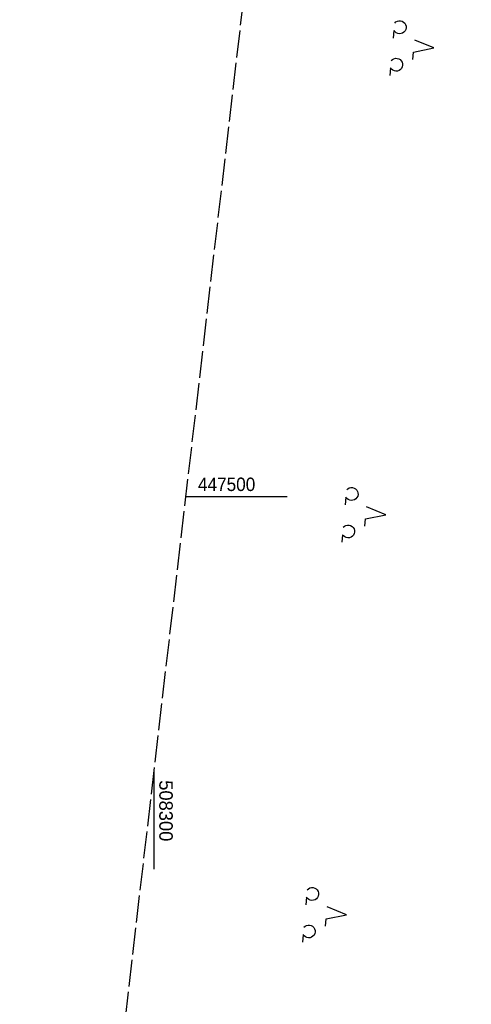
# Model space of a CAD drawing. Extents: x 508275 to 508667, y 447201 to 448341.
# Tile 8 of 33: x 508275 to 508359, y 447406 to 447589. Entities that reach past the tile are written whole.
import ezdxf

# ---------------------------------------------------------------- set-up
doc = ezdxf.new("R2010")
doc.units = 0
doc.header["$LTSCALE"] = 10
doc.header["$MEASUREMENT"] = 0
doc.linetypes.add('LT00', pattern=[0])
doc.linetypes.add('LT14', pattern=[0.6, 0.5, -0.1])
doc.layers.get('0').update_dxf_attribs({"linetype": 'LT00'})
doc.layers.add('-BLATT_126-RAND', color=7, linetype='LT14', plot=False)
doc.layers.add('DFK_NUTZUNG', color=250, linetype='LT00')
doc.layers.add('V126_RASTER', color=250, linetype='LT00')
doc.styles.get("Standard").update_dxf_attribs({"font": 'ARIAL.TTF'})

# ---------------------------------------------------------------- blocks, each defined once
blk = doc.blocks.new('SYMB7201')
at = {"color": 0, "linetype": 'ByBlock'}
for p, q in [((0, 0.385), (-0.11, 0.015)), ((-0.255, -0.385), (-0.115, -0.385)), ((0.445, -0.385), (0.585, -0.385))]:
    blk.add_line(p, q, dxfattribs=at)
for points in [[(0.25, 0.015), (0.11, 0.015), (0, 0.385)], [(-0.393816, -0.383308), (-0.416239, -0.362945), (-0.432849, -0.337617), (-0.442589, -0.308936), (-0.444836, -0.27873), (-0.439449, -0.248923), (-0.426769, -0.221415), (-0.407606, -0.197958), (-0.38318, -0.180047), (-0.355047, -0.168823), (-0.325, -0.165), (-0.294953, -0.168823), (-0.26682, -0.180047), (-0.242394, -0.197959), (-0.223231, -0.221415), (-0.210551, -0.248923), (-0.205164, -0.27873), (-0.207411, -0.308936), (-0.21715, -0.337617), (-0.233761, -0.362945), (-0.256184, -0.383308)], [(0.306185, -0.383308), (0.283761, -0.362945), (0.267151, -0.337617), (0.257411, -0.308936), (0.255164, -0.27873), (0.260552, -0.248923), (0.273231, -0.221415), (0.292394, -0.197958), (0.31682, -0.180047), (0.344953, -0.168823), (0.375, -0.165), (0.405047, -0.168823), (0.43318, -0.180047), (0.457606, -0.197959), (0.476769, -0.221415), (0.489449, -0.248923), (0.494836, -0.27873), (0.492589, -0.308936), (0.48285, -0.337617), (0.466239, -0.362945), (0.443816, -0.383308)]]:
    blk.add_lwpolyline(points, dxfattribs=at)

msp = doc.modelspace()

# ---------------------------------------------------------------- linework, layer by layer
at = {"layer": '-BLATT_126-RAND'}
msp.add_lwpolyline([(508381.63, 448152.85), (508275.04, 447234.01), (508560.13, 447200.94), (508666.72, 448119.78), (508381.63, 448152.85)], dxfattribs=at)
at = {"layer": 'V126_RASTER'}
for p, q in [((508305.9, 447500), (508324.8, 447500)), ((508300, 447449.15), (508300, 447430.65))]:
    msp.add_line(p, q, dxfattribs=at)

# ---------------------------------------------------------------- block references
at = {"layer": 'DFK_NUTZUNG', "xscale": 10.00000000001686, "yscale": 10, "zscale": 10, "rotation": 264.7377100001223}
for p in [(508348.24, 447583.78), (508339.3, 447496.95), (508331.97, 447422.54)]:
    msp.add_blockref('SYMB7201', p, dxfattribs=at)

# ---------------------------------------------------------------- texts
at = {"layer": 'V126_RASTER'}
for s, rotation, width, p in [(' 447500', 0.0003, 0.915, (508307.3, 447501)), (' 508300', -89.9997, 0.976, (508301, 447448.15))]:
    msp.add_text(s, height=2.5, rotation=rotation, dxfattribs=dict(at, width=width)).set_placement(p)

doc.saveas('drawing.dxf')
